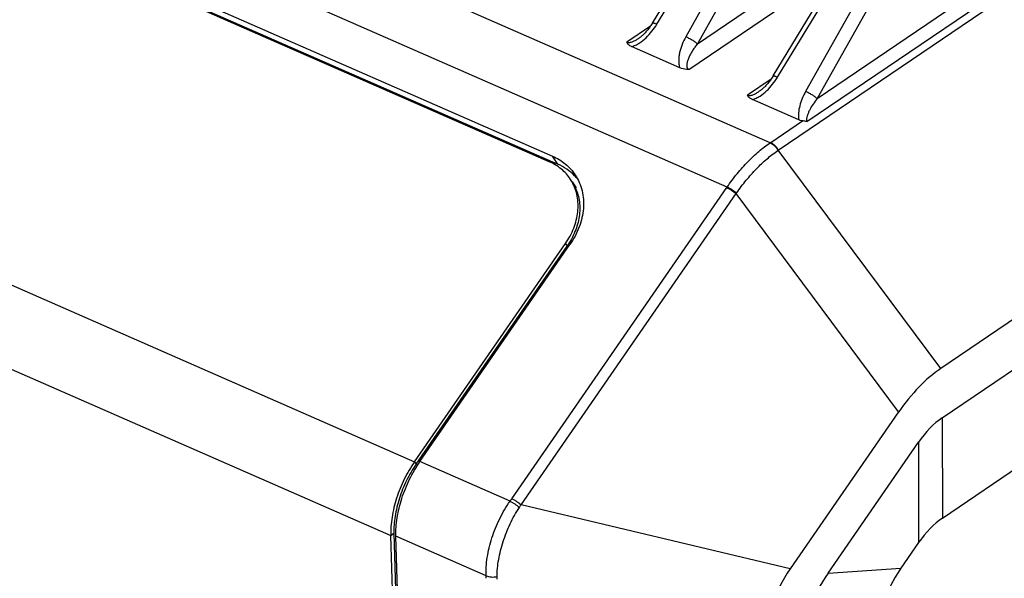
# Model space of a CAD drawing. Header units: millimetres. Extents: x 46 to 510, y 69 to 391.
# Tile 13 of 32: x 430 to 455, y 127 to 141. Entities that reach past the tile are written whole.
import ezdxf

# ---------------------------------------------------------------- set-up
doc = ezdxf.new("R2010")
doc.units = ezdxf.units.MM
doc.header["$LTSCALE"] = 32.67
doc.layers.add('00_COMPONENTS', color=7, linetype='CONTINUOUS')

msp = doc.modelspace()

# ---------------------------------------------------------------- linework, layer by layer
at = {"layer": '00_COMPONENTS', "color": 4}
for p, q in [((449.864, 139.445), (487.642, 165.062)), ((449.601, 138.858), (487.806, 164.764)), ((448.877, 138.135), (487.927, 164.614)), ((448.67, 138.322), (413.612, 153.676)), ((447.579, 137.196), (412.52, 152.551)), ((445.789, 141.334), (447.927, 144.848)), ((448.528, 144.584), (446.526, 141.012)), ((448.821, 144.406), (446.819, 140.834)), ((409.388, 143.462), (439.627, 130.218)), ((448.859, 139.99), (450.997, 143.503)), ((446.819, 140.834), (450.29, 143.188)), ((451.598, 143.24), (449.571, 139.623)), ((451.891, 143.062), (449.864, 139.445)), ((446.605, 140.185), (450.424, 142.775)), ((408.786, 141.588), (439.025, 128.344)), ((445.627, 141.285), (445.025, 140.877)), ((448.697, 139.941), (448.095, 139.533)), ((448.683, 138.331), (449.489, 138.877)), ((443.269, 137.778), (443.134, 137.984)), ((453.009, 132.588), (448.877, 138.135)), ((442.1, 129.276), (447.568, 137.181)), ((442.337, 129.123), (447.805, 137.029)), ((451.937, 131.482), (447.805, 137.029)), ((443.465, 135.759), (443.528, 135.662)), ((453.046, 131.335), (453.049, 128.785)), ((452.441, 130.71), (452.444, 128.161)), ((439.627, 130.218), (439.669, 130.154)), ((442.058, 129.216), (439.765, 130.22)), ((449.18, 127.495), (442.337, 129.123)), ((439.025, 128.344), (439.105, 128.398)), ((441.449, 127.319), (439.156, 128.324)), ((450.144, 127.389), (451.995, 127.512))]:
    msp.add_line(p, q, dxfattribs=at)
at = {"layer": '00_COMPONENTS', "color": 7}
for p, q in [((489.514, 157.341), (453.009, 132.588)), ((453.046, 131.335), (489.55, 156.088)), ((453.049, 128.785), (487.818, 152.361)), ((415.734, 149.984), (443.134, 137.984)), ((443.055, 137.84), (415.656, 149.84)), ((415.869, 149.778), (443.269, 137.778)), ((445.677, 141.363), (447.814, 144.876)), ((448.747, 140.018), (450.884, 143.532)), ((445.324, 140.973), (445.324, 140.973)), ((446.375, 140.226), (445.148, 140.764)), ((449.401, 138.901), (448.218, 139.419)), ((443.636, 137.327), (443.737, 137.173)), ((439.627, 130.218), (443.465, 135.759)), ((439.669, 130.154), (443.507, 135.695)), ((439.765, 130.22), (443.577, 135.733)), ((451.937, 131.482), (449.18, 127.495)), ((450.144, 127.389), (452.441, 130.71)), ((439.503, 111.873), (439.025, 128.344)), ((439.105, 128.398), (439.583, 111.928)), ((439.634, 111.834), (439.156, 128.324)), ((452.444, 128.161), (451.995, 127.512))]:
    msp.add_line(p, q, dxfattribs=at)
for points in [[(445.677, 141.363), (445.669, 141.349), (445.654, 141.326), (445.638, 141.302), (445.623, 141.28), (445.607, 141.257), (445.591, 141.236), (445.574, 141.214), (445.558, 141.194), (445.541, 141.174), (445.525, 141.155), (445.508, 141.136), (445.491, 141.118), (445.474, 141.1), (445.457, 141.083), (445.439, 141.067), (445.422, 141.051), (445.405, 141.036), (445.388, 141.021), (445.371, 141.007), (445.354, 140.994), (445.337, 140.982), (445.324, 140.973)], [(448.747, 140.018), (448.739, 140.005), (448.724, 139.981), (448.708, 139.958), (448.693, 139.935), (448.677, 139.913), (448.661, 139.891), (448.644, 139.87), (448.628, 139.849), (448.611, 139.829), (448.595, 139.81), (448.578, 139.791), (448.561, 139.773), (448.544, 139.755), (448.527, 139.738), (448.509, 139.722), (448.492, 139.706), (448.475, 139.691), (448.458, 139.677), (448.441, 139.663), (448.424, 139.65), (448.407, 139.638), (448.394, 139.629)]]:
    msp.add_lwpolyline(points, dxfattribs=at)
at = {"layer": '00_COMPONENTS', "color": 4}
for centre, radius, start, end in [((446.234, 141.942), 4.363, 303.9458, 304.1404), ((446.184, 141.999), 4.71, 304.6843, 304.8736), ((442.833, 140.456), 5.758, 325.3308, 325.5134), ((442.738, 140.607), 6.203, 324.7684, 324.9458), ((438.93, 131.469), 3.855, 324.2397, 325.3282), ((438.759, 131.432), 4.259, 326.1064, 327.1681), ((438.248, 127.162), 3.205, 1.6675, 2.8114), ((438.207, 127.261), 3.522, 359.4818, 0.6063)]:
    msp.add_arc(centre, radius, start, end, dxfattribs=at)
at = {"layer": '00_COMPONENTS', "color": 7}
for centre, radius, start, end in [((442.795, 136.602), 1.263, 38.8204, 44.262), ((442.629, 136.762), 1.152, 29.7391, 33.1005), ((442.629, 136.762), 1.153, 29.2886, 29.7389), ((442.667, 136.695), 1.157, 24.6831, 33.0895), ((442.658, 136.691), 1.167, 24.0544, 24.6892)]:
    msp.add_arc(centre, radius, start, end, dxfattribs=at)
for centre, major_axis, ratio, start_param, end_param in [((454.584, 124.131), (-0.311, 8.893), 0.488973, 0.298019, 0.581035), ((459.074, 107.316), (-5.507, 24.249), 0.240399, 0.093669, 0.21708), ((459.078, 104.766), (-5.507, 24.249), 0.240399, 0.093669, 0.21708), ((452.793, 126.229), (4.094, 1.356), 0.762378, 2.350463, 2.917247), ((472.974, 124.858), (21.568, -1.022), 0.355056, 2.923634, 3.168763), ((471.123, 124.735), (21.568, -1.022), 0.355056, 2.923634, 3.168763)]:
    msp.add_ellipse(centre, major_axis=major_axis, ratio=ratio, start_param=start_param, end_param=end_param, dxfattribs=at)
at = {"layer": '00_COMPONENTS', "color": 4}
for points, knots in [([(445.148, 140.764), (445.182, 140.773), (445.249, 140.799), (445.376, 140.871), (445.519, 140.987), (445.667, 141.151), (445.751, 141.272), (445.789, 141.334)], [0, 0, 0, 0, 0.121282, 0.245364, 0.49688, 0.749286, 1, 1, 1, 1]), ([(445.677, 141.363), (445.679, 141.366), (445.688, 141.368), (445.7, 141.367), (445.713, 141.364), (445.729, 141.359), (445.755, 141.35), (445.775, 141.341), (445.789, 141.334)], [0, 0, 0, 0, 0.104197, 0.191445, 0.304953, 0.444289, 0.608019, 1, 1, 1, 1]), ([(445.025, 140.877), (445.048, 140.867), (445.089, 140.867), (445.14, 140.879), (445.192, 140.897), (445.254, 140.928), (445.301, 140.958), (445.324, 140.973)], [0, 0, 0, 0, 0.232997, 0.359693, 0.488003, 0.744864, 1, 1, 1, 1]), ([(446.526, 141.012), (446.491, 140.949), (446.429, 140.821), (446.374, 140.652), (446.349, 140.517), (446.342, 140.416), (446.348, 140.319), (446.363, 140.256), (446.375, 140.226)], [0, 0, 0, 0, 0.262258, 0.518425, 0.64349, 0.765839, 0.884861, 1, 1, 1, 1]), ([(446.819, 140.834), (446.811, 140.841), (446.793, 140.856), (446.751, 140.889), (446.689, 140.93), (446.609, 140.974), (446.553, 141), (446.526, 141.012)], [0, 0, 0, 0, 0.093172, 0.204066, 0.46339, 0.741851, 1, 1, 1, 1]), ([(446.819, 140.834), (446.798, 140.808), (446.758, 140.755), (446.703, 140.673), (446.653, 140.591), (446.616, 140.52), (446.591, 140.463), (446.575, 140.42), (446.562, 140.377), (446.553, 140.333), (446.55, 140.291), (446.553, 140.249), (446.567, 140.216), (446.586, 140.196), (446.598, 140.188), (446.605, 140.185)], [0, 0, 0, 0, 0.134996, 0.268089, 0.399021, 0.527365, 0.590375, 0.65244, 0.713386, 0.77298, 0.830942, 0.887068, 0.941981, 0.97023, 1, 1, 1, 1]), ([(448.218, 139.419), (448.252, 139.428), (448.319, 139.455), (448.446, 139.526), (448.589, 139.642), (448.737, 139.806), (448.821, 139.927), (448.859, 139.99)], [0, 0, 0, 0, 0.121279, 0.245352, 0.496854, 0.749266, 1, 1, 1, 1]), ([(448.747, 140.018), (448.749, 140.022), (448.758, 140.023), (448.77, 140.022), (448.783, 140.019), (448.799, 140.014), (448.825, 140.005), (448.845, 139.996), (448.859, 139.99)], [0, 0, 0, 0, 0.104197, 0.191444, 0.304953, 0.444288, 0.608019, 1, 1, 1, 1]), ([(448.095, 139.533), (448.118, 139.523), (448.159, 139.522), (448.21, 139.534), (448.262, 139.553), (448.324, 139.584), (448.371, 139.613), (448.394, 139.629)], [0, 0, 0, 0, 0.233043, 0.359751, 0.488054, 0.744887, 1, 1, 1, 1]), ([(449.571, 139.623), (449.539, 139.565), (449.482, 139.449), (449.419, 139.266), (449.385, 139.083), (449.388, 138.959), (449.401, 138.901)], [0, 0, 0, 0, 0.260586, 0.515867, 0.763537, 1, 1, 1, 1]), ([(449.864, 139.445), (449.856, 139.452), (449.838, 139.467), (449.796, 139.5), (449.734, 139.541), (449.654, 139.585), (449.598, 139.611), (449.571, 139.623)], [0, 0, 0, 0, 0.093172, 0.204066, 0.46339, 0.741851, 1, 1, 1, 1]), ([(449.864, 139.445), (449.828, 139.399), (449.76, 139.306), (449.687, 139.184), (449.64, 139.084), (449.612, 139.009), (449.598, 138.945), (449.595, 138.894), (449.598, 138.87), (449.601, 138.858)], [0, 0, 0, 0, 0.265033, 0.522719, 0.648062, 0.770194, 0.887946, 0.944764, 1, 1, 1, 1]), ([(447.579, 137.196), (447.659, 137.313), (447.825, 137.535), (448.093, 137.839), (448.373, 138.103), (448.571, 138.255), (448.67, 138.322)], [0, 0, 0, 0, 0.268953, 0.526747, 0.770971, 1, 1, 1, 1]), ([(448.67, 138.322), (448.711, 138.304), (448.788, 138.247), (448.843, 138.17), (448.865, 138.126)], [0, 0, 0, 0, 0.478605, 1, 1, 1, 1]), ([(448.683, 138.331), (448.724, 138.313), (448.8, 138.255), (448.856, 138.178), (448.877, 138.135)], [0, 0, 0, 0, 0.478848, 1, 1, 1, 1]), ([(447.816, 137.044), (447.894, 137.155), (448.054, 137.367), (448.313, 137.658), (448.581, 137.913), (448.77, 138.06), (448.865, 138.126)], [0, 0, 0, 0, 0.268656, 0.52632, 0.770648, 1, 1, 1, 1]), ([(447.568, 137.181), (447.588, 137.172), (447.629, 137.152), (447.71, 137.104), (447.768, 137.06), (447.805, 137.029)], [0, 0, 0, 0, 0.233273, 0.487087, 1, 1, 1, 1]), ([(447.579, 137.196), (447.599, 137.188), (447.64, 137.167), (447.721, 137.119), (447.779, 137.076), (447.816, 137.044)], [0, 0, 0, 0, 0.233388, 0.487242, 1, 1, 1, 1]), ([(441.449, 127.319), (441.446, 127.395), (441.448, 127.552), (441.476, 127.791), (441.525, 128.036), (441.595, 128.283), (441.684, 128.53), (441.825, 128.848), (441.958, 129.075), (442.058, 129.216)], [0, 0, 0, 0, 0.113018, 0.231863, 0.355694, 0.483261, 0.613069, 0.743515, 1, 1, 1, 1]), ([(442.058, 129.216), (442.078, 129.207), (442.119, 129.185), (442.199, 129.134), (442.257, 129.09), (442.294, 129.057)], [0, 0, 0, 0, 0.232846, 0.486769, 1, 1, 1, 1]), ([(442.1, 129.276), (442.121, 129.267), (442.162, 129.246), (442.242, 129.198), (442.301, 129.155), (442.337, 129.123)], [0, 0, 0, 0, 0.233273, 0.487087, 1, 1, 1, 1]), ([(441.729, 127.298), (441.728, 127.369), (441.735, 127.514), (441.766, 127.735), (441.814, 127.96), (441.88, 128.189), (441.961, 128.416), (442.057, 128.639), (442.166, 128.854), (442.249, 128.991), (442.294, 129.057)], [0, 0, 0, 0, 0.113481, 0.232558, 0.356365, 0.483704, 0.613186, 0.743343, 0.872723, 1, 1, 1, 1]), ([(441.449, 127.319), (441.47, 127.311), (441.513, 127.298), (441.607, 127.284), (441.681, 127.289), (441.729, 127.298)], [0, 0, 0, 0, 0.230242, 0.480718, 1, 1, 1, 1])]:
    msp.add_open_spline(points, degree=3, knots=knots, dxfattribs=at)
at = {"layer": '00_COMPONENTS', "color": 7}
for points, knots in [([(445.148, 140.764), (445.133, 140.77), (445.104, 140.785), (445.067, 140.812), (445.039, 140.842), (445.028, 140.866), (445.025, 140.877)], [0, 0, 0, 0, 0.291451, 0.555568, 0.790331, 1, 1, 1, 1]), ([(446.605, 140.185), (446.584, 140.184), (446.506, 140.185), (446.428, 140.203), (446.375, 140.226)], [0, 0, 0, 0, 0.265596, 1, 1, 1, 1]), ([(448.218, 139.419), (448.203, 139.426), (448.174, 139.44), (448.137, 139.467), (448.109, 139.497), (448.098, 139.521), (448.095, 139.533)], [0, 0, 0, 0, 0.291467, 0.555593, 0.790351, 1, 1, 1, 1]), ([(449.489, 138.877), (449.481, 138.878), (449.451, 138.883), (449.422, 138.892), (449.401, 138.901)], [0, 0, 0, 0, 0.265288, 1, 1, 1, 1]), ([(449.601, 138.858), (449.592, 138.86), (449.555, 138.868), (449.517, 138.874), (449.489, 138.877)], [0, 0, 0, 0, 0.250821, 1, 1, 1, 1]), ([(443.134, 137.984), (443.194, 137.958), (443.31, 137.898), (443.467, 137.785), (443.605, 137.653), (443.682, 137.553), (443.716, 137.5)], [0, 0, 0, 0, 0.256671, 0.507777, 0.754921, 1, 1, 1, 1]), ([(443.595, 137.391), (443.563, 137.44), (443.492, 137.533), (443.364, 137.656), (443.218, 137.76), (443.111, 137.816), (443.055, 137.84)], [0, 0, 0, 0, 0.245047, 0.492174, 0.743286, 1, 1, 1, 1]), ([(443.699, 137.483), (443.639, 137.545), (443.504, 137.658), (443.35, 137.743), (443.269, 137.778)], [0, 0, 0, 0, 0.493249, 1, 1, 1, 1]), ([(443.716, 137.5), (443.756, 137.44), (443.824, 137.312), (443.894, 137.102), (443.928, 136.88), (443.927, 136.65), (443.89, 136.415), (443.795, 136.098), (443.674, 135.873), (443.577, 135.733)], [0, 0, 0, 0, 0.11505, 0.231375, 0.350113, 0.472166, 0.598126, 0.728258, 1, 1, 1, 1]), ([(443.465, 135.759), (443.55, 135.882), (443.691, 136.141), (443.781, 136.493), (443.792, 136.768), (443.77, 136.966), (443.719, 137.153), (443.665, 137.27), (443.634, 137.326)], [0, 0, 0, 0, 0.271195, 0.526998, 0.64941, 0.768513, 0.885052, 1, 1, 1, 1]), ([(443.724, 137.167), (443.748, 137.112), (443.789, 136.999), (443.824, 136.82), (443.833, 136.634), (443.812, 136.376), (443.719, 136.05), (443.586, 135.81), (443.507, 135.695)], [0, 0, 0, 0, 0.114911, 0.231755, 0.351287, 0.47406, 0.72996, 1, 1, 1, 1]), ([(439.627, 130.218), (439.53, 130.078), (439.356, 129.779), (439.164, 129.303), (439.046, 128.821), (439.021, 128.498), (439.025, 128.344)], [0, 0, 0, 0, 0.256604, 0.517014, 0.76861, 1, 1, 1, 1]), ([(439.156, 128.324), (439.151, 128.48), (439.177, 128.806), (439.296, 129.294), (439.491, 129.776), (439.666, 130.078), (439.765, 130.22)], [0, 0, 0, 0, 0.231379, 0.482955, 0.74336, 1, 1, 1, 1]), ([(439.669, 130.154), (439.578, 130.023), (439.415, 129.743), (439.235, 129.297), (439.125, 128.845), (439.101, 128.542), (439.105, 128.398)], [0, 0, 0, 0, 0.256604, 0.517014, 0.76861, 1, 1, 1, 1])]:
    msp.add_open_spline(points, degree=3, knots=knots, dxfattribs=at)

doc.saveas('drawing.dxf')
